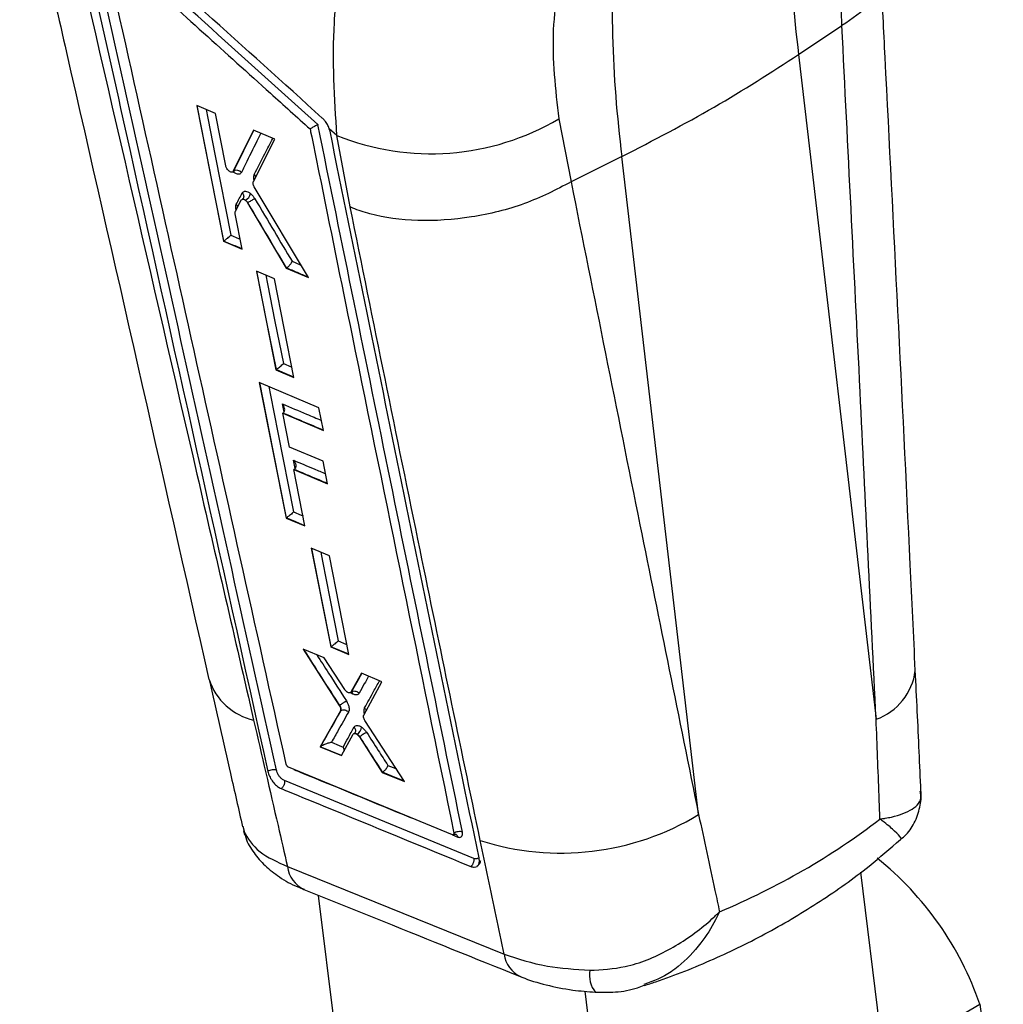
# Model space of a CAD drawing. Extents: x 122 to 770, y 117 to 575.
# Tile 27 of 28: x 600 to 666, y 445 to 511. Entities that reach past the tile are written whole.
import ezdxf

# ---------------------------------------------------------------- set-up
doc = ezdxf.new("R2010")
doc.units = 0
doc.header["$LTSCALE"] = 2
doc.layers.get('0').update_dxf_attribs({"linetype": 'CONTINUOUS'})

msp = doc.modelspace()

# ---------------------------------------------------------------- linework, layer by layer
at = {"color": 7, "linetype": 'CONTINUOUS'}
for p, q in [((654.9046, 510.1084), (654.7966, 514.6055)), ((652.0431, 508.19), (654.9046, 510.1084)), ((654.9098, 510.1115), (654.9046, 510.1084)), ((652.0431, 508.19), (657.1787, 464.1207)), ((613.3935, 504.2774), (612.1526, 504.8122)), ((612.1526, 504.8122), (613.9238, 495.8201)), ((614.0756, 500.8249), (613.3935, 504.2774)), ((636.1537, 503.9299), (636.9684, 499.751)), ((615.9228, 503.1858), (614.5656, 500.4514)), ((617.3371, 502.5745), (615.9228, 503.1858)), ((621.4454, 502.8213), (620.9419, 503.2754)), ((620.9889, 503.1063), (620.9419, 503.2754)), ((622.3226, 498.0864), (621.4454, 502.8213)), ((615.9069, 499.7663), (617.3371, 502.5745)), ((640.3332, 501.43), (636.9684, 499.751)), ((645.4173, 457.8026), (640.3332, 501.43)), ((614.5233, 500.405), (614.5727, 500.4335)), ((614.6085, 500.4762), (614.5656, 500.4514)), ((619.5671, 493.4042), (615.9706, 499.4207)), ((636.9684, 499.751), (636.9623, 499.7476)), ((614.7161, 497.8039), (615.11, 498.5475)), ((615.3952, 498.5352), (615.3815, 498.5273)), ((615.5447, 498.3667), (615.5263, 498.3561)), ((615.5263, 498.356), (618.0906, 494.0373)), ((615.5445, 498.3672), (615.5447, 498.3667)), ((615.1692, 495.2879), (614.7039, 497.6438)), ((614.754, 497.9492), (614.7879, 497.9315)), ((613.939, 495.829), (613.9238, 495.8201)), ((613.9238, 495.8201), (615.1692, 495.2879)), ((613.939, 495.829), (613.9534, 495.8378)), ((617.2981, 493.3268), (616.1076, 493.8357)), ((616.1076, 493.8357), (617.4001, 487.2995)), ((618.1053, 494.0458), (618.0906, 494.0373)), ((618.0906, 494.0373), (619.5671, 493.4042)), ((618.1053, 494.0458), (618.1091, 494.048)), ((618.5941, 486.7925), (617.2981, 493.3268)), ((617.4151, 487.3082), (617.4001, 487.2995)), ((617.4001, 487.2995), (618.5941, 486.7925)), ((617.4151, 487.3082), (617.4304, 487.3176)), ((620.2551, 484.7816), (616.3032, 486.4573)), ((616.3032, 486.4573), (618.0738, 477.4641)), ((617.868, 484.4213), (617.853, 484.4126)), ((618.2953, 482.1743), (617.853, 484.4126)), ((617.853, 484.4126), (620.5566, 483.2676)), ((617.868, 484.4213), (617.8953, 484.4389)), ((620.5566, 483.2676), (620.2551, 484.7816)), ((620.5231, 481.2335), (618.2953, 482.1743)), ((620.8205, 479.7384), (620.5231, 481.2335)), ((618.6061, 480.6869), (618.5909, 480.6782)), ((619.3298, 476.9379), (618.5909, 480.6782)), ((618.5909, 480.6782), (620.8205, 479.7384)), ((618.6061, 480.6869), (618.6328, 480.7042)), ((618.0892, 477.473), (618.0738, 477.4641)), ((618.0738, 477.4641), (619.3298, 476.9379)), ((618.0892, 477.473), (618.1057, 477.4832)), ((620.9426, 474.9542), (619.7414, 475.457)), ((619.7414, 475.457), (621.0321, 468.9196)), ((622.2381, 468.4195), (620.9426, 474.9542)), ((620.6002, 468.1967), (619.2144, 468.7699)), ((619.2144, 468.7699), (621.6012, 465.0432)), ((621.0473, 468.9283), (621.0321, 468.9196)), ((621.0321, 468.9196), (622.2381, 468.4195)), ((621.0473, 468.9283), (621.065, 468.9394)), ((621.9635, 466.0954), (620.6002, 468.1967)), ((623.0732, 467.1727), (622.3718, 465.9255)), ((624.4293, 466.6105), (623.0732, 467.1727)), ((623.2245, 464.4055), (624.4293, 466.6105)), ((622.3327, 465.8871), (622.385, 465.9172)), ((622.419, 465.9527), (622.3718, 465.9255)), ((622.4196, 465.9531), (622.419, 465.9527)), ((621.6228, 465.0556), (621.6012, 465.0432)), ((621.6718, 464.6783), (620.3292, 462.295)), ((621.7191, 464.7056), (621.6718, 464.6783)), ((621.7191, 464.7056), (621.7191, 464.7056)), ((625.928, 460.0007), (623.2979, 464.0399)), ((621.7476, 461.7144), (622.5263, 463.1307)), ((622.7893, 463.1427), (622.7743, 463.134)), ((622.9605, 462.9726), (622.939, 462.9602)), ((622.939, 462.9602), (624.4548, 460.605)), ((622.9606, 462.9727), (622.9605, 462.9726)), ((620.345, 462.3041), (620.3292, 462.295)), ((620.3292, 462.295), (621.7476, 461.7144)), ((620.345, 462.3041), (620.3778, 462.3242)), ((629.103, 456.4636), (618.2424, 460.9407)), ((624.4696, 460.6135), (624.4548, 460.605)), ((624.4548, 460.605), (625.928, 460.0007)), ((624.4696, 460.6135), (624.4765, 460.6177)), ((630.5272, 454.897), (617.9745, 460.0554)), ((615.2056, 457.0335), (615.2883, 456.6981)), ((615.2383, 456.9992), (615.2661, 456.7264)), ((615.3528, 456.4293), (615.2661, 456.7264)), ((629.1714, 456.4631), (629.1888, 456.4732)), ((629.1984, 456.5654), (629.2016, 456.5435)), ((618.171, 454.3587), (632.523, 448.5488)), ((630.8711, 454.8987), (630.8628, 454.9432)), ((662.5723, 401.9449), (656.1586, 453.9926)), ((621.6641, 440.8362), (620.2335, 452.4461)), ((639.5225, 432.8762), (637.8935, 446.0957)), ((658.0662, 441.7699), (664.053, 445.226)), ((664.053, 445.226), (665.6074, 433.8811))]:
    msp.add_line(p, q, dxfattribs=at)
at = {"color": 8, "linetype": 'CONTINUOUS'}
for p, q in [((614.6085, 500.4762), (615.9478, 503.175)), ((614.6077, 500.3782), (614.5572, 500.4246)), ((614.7646, 497.8954), (614.754, 497.9492)), ((617.9444, 484.494), (617.8387, 485.0296)), ((618.6816, 480.7587), (618.5758, 481.2951)), ((629.1087, 456.4621), (629.4585, 456.318))]:
    msp.add_line(p, q, dxfattribs=at)
at = {"color": 8, "linetype": 'CONTINUOUS', "flags": 128}
for points in [[(613.9534, 495.8378), (613.0728, 500.3071), (612.1877, 504.797)], [(612.7804, 504.5416), (612.8939, 503.9657), (613.384, 501.4784), (614.4197, 496.2202)], [(614.5725, 500.4379), (614.586, 500.4432), (614.6085, 500.4761), (614.6085, 500.4762), (614.6085, 500.4762)], [(614.4197, 496.2202), (614.9272, 496.0033), (615.0371, 495.9564)], [(618.4695, 494.4872), (618.9764, 494.2699), (619.0627, 494.2329), (619.0749, 494.2277)], [(617.4304, 487.3176), (616.7892, 490.5588), (616.1438, 493.8203)], [(616.7355, 493.5673), (616.8495, 492.9908), (617.3412, 490.5046), (617.8957, 487.7004)], [(617.8957, 487.7004), (618.4047, 487.4843), (618.4617, 487.4601)], [(618.5909, 486.8088), (618.0055, 487.0575), (617.4151, 487.3082)], [(618.1057, 477.4832), (617.2252, 481.9532), (616.3406, 486.4414)], [(616.9306, 486.1912), (617.0446, 485.6126), (617.5346, 483.1251), (618.5699, 477.8663)], [(618.5699, 477.8663), (619.0819, 477.6519), (619.1984, 477.603)], [(619.3266, 476.9543), (618.712, 477.212), (618.0892, 477.473)], [(621.065, 468.9394), (620.4245, 472.1812), (619.7803, 475.4407)], [(620.3686, 475.1945), (620.4832, 474.6141), (620.9743, 472.1276), (621.5281, 469.323)], [(622.2349, 468.4356), (621.6462, 468.6799), (621.0473, 468.9283)], [(621.5281, 469.323), (622.0422, 469.1098), (622.1065, 469.0831)], [(622.3835, 465.9198), (622.4011, 465.9291), (622.4194, 465.9529), (622.4195, 465.953), (622.4195, 465.953)], [(621.7544, 461.7268), (621.0515, 462.0148), (620.345, 462.3041)], [(624.8232, 461.0619), (625.3397, 460.8501), (625.3878, 460.8303)], [(625.9153, 460.0202), (625.2033, 460.3125), (624.4696, 460.6135)]]:
    msp.add_lwpolyline(points, dxfattribs=at)
at = {"color": 7, "linetype": 'CONTINUOUS', "flags": 128}
for points in [[(614.6027, 500.4372), (614.6052, 500.4247), (614.6077, 500.3782)], [(621.0826, 462.5944), (621.5995, 462.3828), (621.8547, 462.2783)]]:
    msp.add_lwpolyline(points, dxfattribs=at)
at = {"color": 7, "linetype": 'CONTINUOUS'}
for centre, radius, start, end in [((729.5953, 518.1959), 78.195, 175.565055, 187.351756), ((717.8854, 511.4359), 78.195, 175.565055, 187.351756), ((627.6742, 518.3066), 16.691, 248.088057, 300.532551), ((614.7992, 500.1104), 0.4125, 40.667026, 117.536858), ((615.0341, 499.1374), 0.7022, 300.945947, 346.781489), ((614.521, 498.033), 0.3515, 7.662441, 42.879077), ((621.6246, 465.057), 0.00228, 204.718609, 217.748036), ((622.4551, 463.6743), 0.6279, 302.156553, 353.880655), ((636.2841, 472.8793), 17.6273, 252.360901, 301.207036), ((643.8579, 438.2746), 21.358, 18.994068, 51.189158)]:
    msp.add_arc(centre, radius, start, end, dxfattribs=at)
at = {"color": 8, "linetype": 'CONTINUOUS'}
for centre, radius, start, end in [((616.8595, 468.041), 4.0883, 198.239752, 256.823764), ((655.8313, 467.8647), 3.9791, 289.793691, 352.623408), ((620.1064, 454.5938), 1.9496, 186.924003, 244.142415), ((634.4375, 448.8109), 1.9323, 187.794225, 244.389906), ((640.0384, 447.1651), 1.8585, 170.17903, 218.104477)]:
    msp.add_arc(centre, radius, start, end, dxfattribs=at)
at = {"color": 7, "linetype": 'CONTINUOUS'}
msp.add_ellipse((576.9397, 557.8576), major_axis=(-81.6407, 99.437), ratio=0.5977235, start_param=2.9640954, end_param=3.1225869, dxfattribs=at)
for points, knots in [([(600.4226, 521.9287), (601.4577, 517.3936), (605.6526, 499.0135), (609.8207, 480.6141), (612.9603, 466.7545)], [0, 0, 0, 0, 0.2467365, 1, 1, 1, 1]), ([(603.2027, 519.2876), (606.188, 506.3177), (610.4228, 487.9192), (614.6734, 469.4962), (615.9276, 464.0604)], [0, 0, 0, 0, 0.7049426, 1, 1, 1, 1]), ([(617.4312, 460.7527), (615.3265, 470.2511), (611.1172, 489.2479), (606.8879, 508.2286), (604.7733, 517.7189)], [0, 0, 0, 0, 0.50000169, 1, 1, 1, 1]), ([(620.4753, 503.9822), (617.8911, 506.3167), (612.7227, 510.9855), (607.5575, 515.6564), (604.9749, 517.9918)], [0, 0, 0, 0, 0.5, 1, 1, 1, 1]), ([(621.4454, 502.8213), (621.2876, 505.3078), (621.0488, 509.0698), (621.6677, 514.208), (622.2728, 516.8112), (622.5753, 518.1128)], [0, 0, 0, 0, 0.49358409, 0.74679475, 1, 1, 1, 1]), ([(604.2108, 517.6369), (604.2617, 517.4083), (604.5164, 516.2655), (605.5859, 511.4656), (609.7634, 492.7113), (613.7214, 474.8573), (616.868, 460.6635)], [0, 0, 0, 0, 0.01204161, 0.06020742, 0.25287059, 1, 1, 1, 1]), ([(620.1883, 503.5453), (617.8406, 505.6644), (613.0522, 509.9865), (608.2668, 514.3104), (605.8275, 516.5145)], [0, 0, 0, 0, 0.4902756, 1, 1, 1, 1]), ([(618.0877, 461.1382), (616.0529, 470.2828), (612.0076, 488.4626), (607.9504, 506.6306), (605.934, 515.66)], [0, 0, 0, 0, 0.5030116, 1, 1, 1, 1]), ([(605.934, 515.66), (605.9394, 515.6551), (606.6841, 514.9822), (610.3855, 511.6378), (614.9579, 507.5086), (618.7922, 504.0483), (619.6676, 503.2583)], [0, 0, 0, 0, 0.0011842, 0.1627188, 0.8088574, 1, 1, 1, 1]), ([(636.6573, 515.6234), (636.2662, 513.6827), (635.4708, 509.7356), (635.9235, 505.8865), (636.1537, 503.9299)], [0, 0, 0, 0, 0.4916645, 1, 1, 1, 1]), ([(657.4251, 513.348), (657.4555, 513.2657), (657.6733, 512.6755), (656.9467, 511.4918), (655.5888, 510.5716), (654.9098, 510.1115)], [0, 0, 0, 0, 0.074902, 0.5374509, 1, 1, 1, 1]), ([(659.7747, 467.3528), (659.6644, 469.6962), (659.0259, 483.2615), (658.2525, 498.5836), (657.5967, 511.569), (657.5064, 513.3561)], [0, 0, 0, 0, 0.1526045, 0.8833786, 1, 1, 1, 1]), ([(657.1787, 464.1207), (656.8276, 471.3605), (656.0836, 486.6975), (655.3154, 502.0213), (654.9098, 510.1115)], [0, 0, 0, 0, 0.4720473, 1, 1, 1, 1]), ([(640.3332, 501.43), (642.4113, 502.5054), (646.5674, 504.6562), (650.2179, 507.0121), (652.0431, 508.19)], [0, 0, 0, 0, 0.5, 1, 1, 1, 1]), ([(620.9419, 503.2754), (620.903, 503.3697), (620.825, 503.5582), (620.6532, 503.8063), (620.5286, 503.9295), (620.4753, 503.9822)], [0, 0, 0, 0, 0.3641093, 0.72827284, 1, 1, 1, 1]), ([(620.1883, 503.5453), (620.1875, 503.545), (620.1822, 503.5428), (620.1487, 503.5283), (620.0782, 503.4949), (619.9657, 503.4358), (619.8546, 503.3734), (619.7517, 503.3123), (619.6944, 503.2755), (619.6676, 503.2583)], [0, 0, 0, 0, 0.0070934, 0.0478053, 0.2878452, 0.4954341, 0.6767353, 0.8489856, 1, 1, 1, 1]), ([(629.7631, 456.645), (628.1704, 464.4121), (624.9662, 480.0376), (621.7871, 495.6789), (620.1883, 503.5453)], [0, 0, 0, 0, 0.49707392, 1, 1, 1, 1]), ([(619.6676, 503.2583), (619.6797, 503.1987), (619.8748, 502.2379), (620.8023, 497.6726), (623.9556, 482.1614), (626.9458, 467.5626), (629.1984, 456.5654)], [0, 0, 0, 0, 0.00382993, 0.06169997, 0.29318026, 1, 1, 1, 1]), ([(630.8627, 454.9435), (629.2084, 462.9655), (625.8998, 479.0094), (622.6259, 495.074), (620.9889, 503.1063)], [0, 0, 0, 0, 0.4999993, 1, 1, 1, 1]), ([(614.3153, 500.4508), (614.2864, 500.4751), (614.2285, 500.5237), (614.1537, 500.6261), (614.0997, 500.7308), (614.0831, 500.7956), (614.0756, 500.8249)], [0, 0, 0, 0, 0.2616423, 0.52329, 0.7848381, 1, 1, 1, 1]), ([(614.5656, 500.4514), (614.5523, 500.433), (614.5258, 500.3962), (614.4563, 500.3856), (614.3829, 500.406), (614.3346, 500.438), (614.3153, 500.4508)], [0, 0, 0, 0, 0.2728104, 0.5456131, 0.8183084, 1, 1, 1, 1]), ([(614.5813, 500.4215), (614.595, 500.4351), (614.6227, 500.4626), (614.6596, 500.452), (614.6523, 500.4546), (614.6522, 500.4546)], [0, 0, 0, 0, 0.4889362, 0.9912671, 1, 1, 1, 1]), ([(615.1121, 500.3792), (615.0953, 500.353), (615.0536, 500.2882), (614.9414, 500.2468), (614.7834, 500.2676), (614.6664, 500.3413), (614.6077, 500.3782)], [0, 0, 0, 0, 0.1839658, 0.4559504, 0.7274848, 1, 1, 1, 1]), ([(615.969, 500.2328), (615.9992, 500.1944), (616.0447, 500.1367), (616.05, 500.0723), (616.0518, 500.0508)], [0, 0, 0, 0, 0.66655406, 1, 1, 1, 1]), ([(615.9706, 499.4207), (615.9513, 499.4573), (615.9127, 499.5305), (615.8869, 499.6387), (615.8876, 499.7182), (615.9018, 499.7537), (615.9069, 499.7663)], [0, 0, 0, 0, 0.281268, 0.5625052, 0.8444406, 1, 1, 1, 1]), ([(636.9623, 499.7476), (635.9686, 499.232), (633.981, 498.2006), (630.3531, 497.3211), (626.7519, 497.0748), (624.1371, 497.4424), (622.7909, 497.8879), (622.3838, 498.0604), (622.3226, 498.0864)], [0, 0, 0, 0, 0.222579, 0.4451579, 0.6677377, 0.8903198, 0.9834988, 1, 1, 1, 1]), ([(636.9623, 499.7476), (638.4813, 492.1706), (641.2859, 478.1806), (644.1188, 464.2077), (645.4173, 457.8026)], [0, 0, 0, 0, 0.5416066, 1, 1, 1, 1]), ([(614.7786, 498.2721), (614.8448, 498.397), (614.9764, 498.6452), (615.1078, 498.8933), (615.1731, 499.0165)], [0, 0, 0, 0, 0.5031259, 1, 1, 1, 1]), ([(615.1731, 499.0165), (615.1962, 499.0477), (615.2464, 499.1154), (615.3766, 499.143), (615.5349, 499.102), (615.6533, 499.0287), (615.7113, 498.9819), (615.7177, 498.9768)], [0, 0, 0, 0, 0.2218522, 0.4812093, 0.7401796, 0.9716305, 1, 1, 1, 1]), ([(615.1731, 499.0165), (615.1835, 499.0039), (615.2025, 498.9809), (615.2383, 498.9223), (615.2679, 498.8378), (615.2682, 498.7314), (615.2368, 498.674), (615.222, 498.647)], [0, 0, 0, 0, 0.11207272, 0.20283161, 0.4790951, 0.75536701, 1, 1, 1, 1]), ([(615.7177, 498.9768), (615.7755, 498.9238), (615.8828, 498.8255), (615.9682, 498.6942), (616.0076, 498.6337)], [0, 0, 0, 0, 0.5393094, 1, 1, 1, 1]), ([(614.754, 497.9492), (614.7457, 498.0081), (614.7279, 498.1355), (614.7609, 498.2244), (614.7786, 498.2721)], [0, 0, 0, 0, 0.4628536, 1, 1, 1, 1]), ([(615.11, 498.5475), (615.124, 498.5653), (615.152, 498.6009), (615.2235, 498.6089), (615.303, 498.5847), (615.357, 498.5452), (615.3815, 498.5273)], [0, 0, 0, 0, 0.26058538, 0.52120801, 0.78170146, 1, 1, 1, 1]), ([(615.1757, 498.6031), (615.1744, 498.6029), (615.1694, 498.6023), (615.167, 498.5978), (615.1653, 498.5945)], [0, 0, 0, 0, 0.2635161, 1, 1, 1, 1]), ([(615.2245, 498.6458), (615.2249, 498.6464), (615.2263, 498.6485), (615.2062, 498.6231), (615.1832, 498.6106), (615.1746, 498.6058)], [0, 0, 0, 0, 0.2070732, 0.7008328, 1, 1, 1, 1]), ([(615.3815, 498.5273), (615.4105, 498.5008), (615.464, 498.4517), (615.5067, 498.3862), (615.5263, 498.3561)], [0, 0, 0, 0, 0.5401833, 1, 1, 1, 1]), ([(615.5447, 498.3667), (615.5239, 498.3961), (615.4786, 498.46), (615.4244, 498.5088), (615.3952, 498.5352)], [0, 0, 0, 0, 0.46038811, 1, 1, 1, 1]), ([(616.0076, 498.6337), (615.9982, 498.6294), (615.9798, 498.6211), (615.9309, 498.5967), (615.8542, 498.5557), (615.7466, 498.494), (615.6367, 498.4275), (615.5752, 498.3873), (615.5445, 498.3672)], [0, 0, 0, 0, 0.09102295, 0.1775961, 0.38320423, 0.5888032, 0.79440367, 1, 1, 1, 1]), ([(618.1091, 494.048), (617.6857, 494.7618), (616.8316, 496.2016), (615.9714, 497.6385), (615.5446, 498.3671), (615.5445, 498.3672)], [0, 0, 0, 0, 0.4956417, 0.9998734, 1, 1, 1, 1]), ([(616.0076, 498.6337), (616.4387, 497.9071), (617.2589, 496.5246), (618.08, 495.1427), (618.4695, 494.4872)], [0, 0, 0, 0, 0.5256192, 1, 1, 1, 1]), ([(630.9427, 456.0808), (629.6093, 462.5054), (626.7038, 476.5054), (623.8609, 490.5091), (622.3226, 498.0864)], [0, 0, 0, 0, 0.45890347, 1, 1, 1, 1]), ([(614.7039, 497.6438), (614.6995, 497.6776), (614.6913, 497.7406), (614.7082, 497.7839), (614.7161, 497.8039)], [0, 0, 0, 0, 0.5370914, 1, 1, 1, 1]), ([(613.9534, 495.8378), (613.9778, 495.8542), (614.0265, 495.8869), (614.1171, 495.9545), (614.2238, 496.0396), (614.334, 496.1353), (614.3944, 496.1936), (614.4192, 496.2197), (614.4197, 496.2202)], [0, 0, 0, 0, 0.1358696, 0.27118, 0.4583358, 0.718349, 0.9937925, 1, 1, 1, 1]), ([(618.4695, 494.4872), (618.4692, 494.4862), (618.4672, 494.4796), (618.4549, 494.4432), (618.4212, 494.3732), (618.3537, 494.274), (618.2755, 494.1833), (618.191, 494.1032), (618.1364, 494.0664), (618.1091, 494.048)], [0, 0, 0, 0, 0.0074867, 0.051267, 0.2744699, 0.4736322, 0.6533187, 0.8265426, 1, 1, 1, 1]), ([(617.4304, 487.3176), (617.4548, 487.3341), (617.5035, 487.367), (617.5941, 487.435), (617.701, 487.5205), (617.8106, 487.6159), (617.8707, 487.6742), (617.8952, 487.6998), (617.8957, 487.7004)], [0, 0, 0, 0, 0.1362625, 0.2719526, 0.4600115, 0.7212802, 0.9938061, 1, 1, 1, 1]), ([(617.8953, 484.4389), (617.9163, 484.4587), (617.9581, 484.4981), (617.9887, 484.5962), (617.9863, 484.7329), (617.9332, 484.886), (617.871, 484.9866), (617.8396, 485.0284), (617.8387, 485.0296)], [0, 0, 0, 0, 0.1436545, 0.2865763, 0.4913698, 0.7750748, 0.9936315, 1, 1, 1, 1]), ([(618.5758, 481.2951), (618.5767, 481.2939), (618.6086, 481.2518), (618.6709, 481.1507), (618.7239, 480.9973), (618.7263, 480.861), (618.6956, 480.7631), (618.6538, 480.7238), (618.6328, 480.7042)], [0, 0, 0, 0, 0.0063458, 0.2270782, 0.5099088, 0.714021, 0.8566386, 1, 1, 1, 1]), ([(618.5699, 477.8663), (618.5694, 477.8658), (618.5452, 477.8406), (618.4857, 477.7829), (618.3769, 477.6879), (618.2698, 477.6017), (618.1789, 477.5332), (618.1301, 477.4999), (618.1057, 477.4832)], [0, 0, 0, 0, 0.0062103, 0.2726114, 0.536451, 0.7264017, 0.8629075, 1, 1, 1, 1]), ([(621.065, 468.9394), (621.0895, 468.9562), (621.1384, 468.9898), (621.2293, 469.0589), (621.3367, 469.1457), (621.4446, 469.2404), (621.5038, 469.2975), (621.5275, 469.3224), (621.5281, 469.323)], [0, 0, 0, 0, 0.1376998, 0.2747859, 0.466131, 0.7319328, 0.9937551, 1, 1, 1, 1]), ([(612.9761, 466.765), (613.4477, 464.6848), (614.1859, 461.429), (614.9257, 458.1679), (615.1928, 456.9904)], [0, 0, 0, 0, 0.6389139, 1, 1, 1, 1]), ([(660.1501, 459.3692), (660.1119, 460.2373), (659.9947, 462.901), (659.8641, 465.5613), (659.7761, 467.3546)], [0, 0, 0, 0, 0.3258931, 1, 1, 1, 1]), ([(622.1475, 465.9107), (622.1175, 465.9318), (622.0576, 465.9741), (621.9967, 466.0461), (621.9684, 466.0881), (621.9635, 466.0954)], [0, 0, 0, 0, 0.4525947, 0.9051366, 1, 1, 1, 1]), ([(622.3718, 465.9255), (622.3564, 465.9081), (622.3256, 465.8734), (622.2496, 465.8674), (622.1865, 465.8886), (622.1519, 465.9082), (622.1475, 465.9107)], [0, 0, 0, 0, 0.3175783, 0.6352225, 0.9527297, 1, 1, 1, 1]), ([(622.3856, 465.916), (622.3904, 465.9192), (622.4166, 465.9369), (622.4587, 465.9355), (622.4511, 465.9372), (622.4499, 465.9375)], [0, 0, 0, 0, 0.1559428, 0.8625271, 1, 1, 1, 1]), ([(622.4195, 465.953), (622.4195, 465.953), (622.4195, 465.953), (622.4195, 465.9531), (622.4196, 465.9531)], [0, 0, 0, 0, 0.2443203, 1, 1, 1, 1]), ([(622.4196, 465.9531), (622.4528, 465.9687), (622.5192, 465.9998), (622.6407, 466.0011), (622.7614, 465.9677), (622.8454, 465.9155), (622.8926, 465.8727), (622.9076, 465.8565), (622.9137, 465.8498)], [0, 0, 0, 0, 0.2203988, 0.4407996, 0.6612075, 0.8816242, 0.9508911, 1, 1, 1, 1]), ([(622.4283, 465.9313), (622.4425, 465.9063), (622.4609, 465.874), (622.4649, 465.8291), (622.4659, 465.8189)], [0, 0, 0, 0, 0.7730627, 1, 1, 1, 1]), ([(622.9137, 465.8498), (622.9001, 465.8309), (622.8659, 465.7839), (622.7964, 465.7485), (622.6909, 465.7347), (622.5817, 465.7569), (622.4941, 465.8038), (622.4659, 465.8189)], [0, 0, 0, 0, 0.1569164, 0.3920405, 0.5377999, 0.8511755, 1, 1, 1, 1]), ([(621.6012, 465.0432), (621.6218, 465.007), (621.663, 464.9346), (621.6928, 464.8249), (621.6958, 464.736), (621.679, 464.6956), (621.6718, 464.6783)], [0, 0, 0, 0, 0.2665737, 0.5331168, 0.8001602, 1, 1, 1, 1]), ([(621.6225, 465.0561), (621.6404, 465.0681), (621.6762, 465.0922), (621.7375, 465.1324), (621.8011, 465.1736), (621.8653, 465.2144), (621.9272, 465.2531), (621.984, 465.288), (622.0344, 465.3182), (622.0599, 465.3328), (622.0726, 465.3401)], [0, 0, 0, 0, 0.1250002, 0.2499998, 0.3750001, 0.5000028, 0.6250025, 0.7500058, 0.8750068, 1, 1, 1, 1]), ([(621.7191, 464.7056), (621.7212, 464.7106), (621.7321, 464.736), (621.7355, 464.7869), (621.7197, 464.8705), (621.6843, 464.9589), (621.6444, 465.0264), (621.6226, 465.0559), (621.6225, 465.0561)], [0, 0, 0, 0, 0.0663166, 0.3324379, 0.500055, 0.7665005, 0.9988986, 1, 1, 1, 1]), ([(622.0726, 465.3401), (622.1094, 465.2764), (622.1881, 465.1403), (622.2449, 464.9534), (622.2643, 464.7781), (622.2479, 464.6703), (622.2206, 464.6161), (622.2151, 464.6052)], [0, 0, 0, 0, 0.234015, 0.5001136, 0.6673592, 0.9330961, 1, 1, 1, 1]), ([(623.2799, 464.8744), (623.2953, 464.8556), (623.3261, 464.818), (623.3559, 464.755), (623.3718, 464.7071), (623.3726, 464.6813), (623.3728, 464.6769)], [0, 0, 0, 0, 0.31219798, 0.62439371, 0.93658335, 1, 1, 1, 1]), ([(620.3778, 462.3242), (620.5994, 462.717), (621.0478, 463.5115), (621.4936, 464.3046), (621.7191, 464.7056)], [0, 0, 0, 0, 0.4943184, 1, 1, 1, 1]), ([(622.2151, 464.6052), (621.9895, 464.2041), (621.6128, 463.5343), (621.2344, 462.8635), (621.0826, 462.5944)], [0, 0, 0, 0, 0.5989209, 1, 1, 1, 1]), ([(621.7191, 464.7056), (621.7572, 464.7229), (621.8334, 464.7575), (621.9733, 464.7504), (622.1104, 464.7014), (622.1802, 464.6373), (622.2151, 464.6052)], [0, 0, 0, 0, 0.2499995, 0.5000023, 0.7499975, 1, 1, 1, 1]), ([(623.2979, 464.0399), (623.2772, 464.0759), (623.2356, 464.148), (623.2049, 464.2575), (623.201, 464.347), (623.2174, 464.3879), (623.2245, 464.4055)], [0, 0, 0, 0, 0.26577634, 0.53153629, 0.7978293, 1, 1, 1, 1]), ([(615.9276, 464.0604), (616.4653, 461.7326), (617.212, 458.4994), (617.9612, 455.2645), (618.171, 454.3587)], [0, 0, 0, 0, 0.7199921, 1, 1, 1, 1]), ([(621.8547, 462.2783), (621.9647, 462.4781), (622.2074, 462.919), (622.4494, 463.3594), (622.5818, 463.6002)], [0, 0, 0, 0, 0.4530946, 1, 1, 1, 1]), ([(622.5818, 463.6002), (622.5953, 463.6202), (622.6351, 463.6786), (622.7403, 463.7245), (622.9, 463.7115), (623.0195, 463.6421), (623.0795, 463.6074)], [0, 0, 0, 0, 0.1471243, 0.4310959, 0.7148489, 1, 1, 1, 1]), ([(622.5818, 463.6002), (622.5923, 463.5878), (622.6126, 463.5637), (622.6497, 463.5036), (622.6798, 463.4174), (622.6804, 463.3124), (622.6497, 463.2562), (622.6356, 463.2303)], [0, 0, 0, 0, 0.1105909, 0.2139924, 0.4894705, 0.764956, 1, 1, 1, 1]), ([(623.0795, 463.6074), (623.1395, 463.5607), (623.2602, 463.4669), (623.3596, 463.3282), (623.4095, 463.2586)], [0, 0, 0, 0, 0.4978911, 1, 1, 1, 1]), ([(657.4361, 457.5112), (657.4163, 458.0289), (657.3318, 460.2322), (657.2451, 462.4353), (657.1787, 464.1207)], [0, 0, 0, 0, 0.2349867, 1, 1, 1, 1]), ([(622.5263, 463.1307), (622.5407, 463.1485), (622.5697, 463.1842), (622.6429, 463.1928), (622.7145, 463.1715), (622.7592, 463.1434), (622.7743, 463.134)], [0, 0, 0, 0, 0.2851366, 0.5702785, 0.8553457, 1, 1, 1, 1]), ([(622.639, 463.2304), (622.6387, 463.2298), (622.6379, 463.2284), (622.6193, 463.2073), (622.6039, 463.1939), (622.5925, 463.1884), (622.5882, 463.1863)], [0, 0, 0, 0, 0.2032341, 0.4829537, 0.8051552, 1, 1, 1, 1]), ([(622.7743, 463.134), (622.8044, 463.1106), (622.8645, 463.0639), (622.9142, 462.9948), (622.939, 462.9602)], [0, 0, 0, 0, 0.5001721, 1, 1, 1, 1]), ([(622.9605, 462.9726), (622.934, 463.0062), (622.8813, 463.0733), (622.82, 463.1196), (622.7893, 463.1427)], [0, 0, 0, 0, 0.5005118, 1, 1, 1, 1]), ([(623.4095, 463.2586), (623.4011, 463.2537), (623.3842, 463.244), (623.3383, 463.2165), (623.2643, 463.1708), (623.1595, 463.1042), (623.0519, 463.0341), (622.9911, 462.9932), (622.9606, 462.9727)], [0, 0, 0, 0, 0.08456262, 0.17174693, 0.3788281, 0.58589001, 0.79294551, 1, 1, 1, 1]), ([(624.4765, 460.6177), (624.228, 461.0033), (623.7224, 461.7881), (623.2174, 462.5733), (622.9606, 462.9727)], [0, 0, 0, 0, 0.4913967, 1, 1, 1, 1]), ([(623.4095, 463.2586), (623.6665, 462.8588), (624.1375, 462.1264), (624.609, 461.3944), (624.8232, 461.0619)], [0, 0, 0, 0, 0.545843, 1, 1, 1, 1]), ([(621.0826, 462.5944), (621.0817, 462.5942), (621.0135, 462.579), (620.8761, 462.5415), (620.6749, 462.47), (620.5253, 462.4047), (620.4356, 462.3595), (620.3953, 462.3349), (620.3778, 462.3242)], [0, 0, 0, 0, 0.0051746, 0.389345, 0.6947707, 0.8446149, 0.9326008, 1, 1, 1, 1]), ([(621.8547, 462.2783), (621.8554, 462.2769), (621.8791, 462.2315), (621.912, 462.1452), (621.9145, 462.0575), (621.9155, 462.0198)], [0, 0, 0, 0, 0.01848944, 0.57919248, 1, 1, 1, 1]), ([(618.2424, 460.9407), (618.2277, 460.9483), (618.1983, 460.9636), (618.155, 461.006), (618.1188, 461.0568), (618.097, 461.1031), (618.09, 461.1295), (618.0877, 461.1382)], [0, 0, 0, 0, 0.22275, 0.4455142, 0.6680186, 0.8899271, 1, 1, 1, 1]), ([(624.8232, 461.0619), (624.8229, 461.0609), (624.8137, 461.0272), (624.7845, 460.958), (624.7178, 460.8522), (624.6417, 460.7584), (624.5582, 460.6752), (624.5037, 460.6368), (624.4765, 460.6177)], [0, 0, 0, 0, 0.00775354, 0.25656589, 0.45921803, 0.64365295, 0.82171484, 1, 1, 1, 1]), ([(617.4312, 460.753), (617.39, 460.7634), (617.3078, 460.7842), (617.1486, 460.773), (616.9907, 460.7329), (616.9086, 460.6862), (616.8681, 460.6632)], [0, 0, 0, 0, 0.25190369, 0.50380003, 0.75570255, 1, 1, 1, 1]), ([(616.8681, 460.6632), (616.8984, 460.56), (616.959, 460.3538), (617.1434, 460.0418), (617.3718, 459.7743), (617.5864, 459.605), (617.7117, 459.546), (617.7543, 459.526)], [0, 0, 0, 0, 0.2220863, 0.4438883, 0.6651411, 0.8861674, 1, 1, 1, 1]), ([(617.9745, 460.0553), (617.9406, 460.0718), (617.8557, 460.113), (617.7174, 460.2302), (617.581, 460.3992), (617.4794, 460.5828), (617.4464, 460.6991), (617.4312, 460.7527)], [0, 0, 0, 0, 0.1470986, 0.3681108, 0.5894763, 0.8110926, 1, 1, 1, 1]), ([(617.974, 460.0555), (617.9773, 460.0315), (617.9838, 459.9834), (617.9779, 459.9041), (617.9607, 459.8237), (617.9318, 459.7448), (617.8928, 459.6709), (617.845, 459.6054), (617.7979, 459.5571), (617.7667, 459.5344), (617.7548, 459.5258)], [0, 0, 0, 0, 0.13133404, 0.26267693, 0.39402536, 0.52536881, 0.6567083, 0.78805304, 0.91939433, 1, 1, 1, 1]), ([(617.7548, 459.5258), (617.943, 459.4486), (618.8841, 459.063), (623.0726, 457.3456), (627.0688, 455.7008), (630.3129, 454.3655)], [0, 0, 0, 0, 0.0449322, 0.2246608, 1, 1, 1, 1]), ([(658.7933, 456.1584), (658.9226, 456.2615), (659.3262, 456.5833), (659.8175, 457.374), (660.1306, 458.3835), (660.1994, 459.0983), (660.1521, 459.4019), (660.1519, 459.4037)], [0, 0, 0, 0, 0.1370118, 0.4276664, 0.7272403, 0.9984141, 1, 1, 1, 1]), ([(645.4173, 457.8026), (645.7778, 456.1277), (646.2396, 453.9817), (646.7019, 451.8373), (646.8033, 451.3667)], [0, 0, 0, 0, 0.78054171, 1, 1, 1, 1]), ([(615.2661, 456.7264), (615.542, 456.2384), (616.0587, 455.3244), (617.4995, 454.6657), (618.171, 454.3587)], [0, 0, 0, 0, 0.53398497, 1, 1, 1, 1]), ([(615.3709, 456.4352), (615.3833, 456.3815), (615.4837, 455.9502), (615.9398, 455.2477), (616.6759, 454.3667), (617.6675, 453.6201), (618.5314, 453.1165), (619.1352, 452.9052), (619.2774, 452.8554)], [0, 0, 0, 0, 0.0291382, 0.2342586, 0.4407165, 0.667823, 0.9217532, 1, 1, 1, 1]), ([(629.2016, 456.5435), (629.2019, 456.5346), (629.2027, 456.5101), (629.1921, 456.4785), (629.1667, 456.4571), (629.1349, 456.4533), (629.1119, 456.4608), (629.103, 456.4637)], [0, 0, 0, 0, 0.13484189, 0.37236148, 0.61019235, 0.8487031, 1, 1, 1, 1]), ([(629.1269, 456.4775), (629.1634, 456.4931), (629.2364, 456.5244), (629.3384, 456.5033), (629.4203, 456.4359), (629.4458, 456.3573), (629.4585, 456.318)], [0, 0, 0, 0, 0.25000255, 0.50000845, 0.75000308, 1, 1, 1, 1]), ([(629.192, 456.4693), (629.1982, 456.4747), (629.2303, 456.5026), (629.2952, 456.5059), (629.324, 456.5006), (629.3235, 456.5007), (629.3234, 456.5007)], [0, 0, 0, 0, 0.1224328, 0.6270615, 0.9308365, 1, 1, 1, 1]), ([(629.7631, 456.645), (629.7217, 456.6571), (629.639, 456.6813), (629.4792, 456.6737), (629.321, 456.6355), (629.2388, 456.5885), (629.1984, 456.5654)], [0, 0, 0, 0, 0.2520113, 0.504024, 0.7560376, 1, 1, 1, 1]), ([(629.4584, 456.3181), (629.5032, 456.3054), (629.5926, 456.2801), (629.6968, 456.3167), (629.7626, 456.4052), (629.782, 456.5232), (629.7683, 456.6111), (629.7631, 456.645)], [0, 0, 0, 0, 0.2157329, 0.4314752, 0.6474771, 0.8637811, 1, 1, 1, 1]), ([(632.523, 448.5488), (632.1689, 450.2319), (631.6407, 452.7422), (631.1157, 455.2533), (630.9427, 456.0808)], [0, 0, 0, 0, 0.6704717, 1, 1, 1, 1]), ([(641.8049, 446.4698), (642.0602, 446.5515), (643.6287, 447.0532), (646.4059, 448.1798), (650.0545, 449.9557), (653.4954, 452.0256), (656.4222, 454.086), (658.1081, 455.555), (658.7949, 456.1534)], [0, 0, 0, 0, 0.0401799, 0.2468017, 0.4519177, 0.6560241, 0.859879, 1, 1, 1, 1]), ([(630.3129, 454.3655), (630.3929, 454.3417), (630.5527, 454.2942), (630.7402, 454.3556), (630.8599, 454.5096), (630.8947, 454.7079), (630.8771, 454.8503), (630.8711, 454.8987)], [0, 0, 0, 0, 0.2213667, 0.442695, 0.6641044, 0.8858475, 1, 1, 1, 1]), ([(630.313, 454.3654), (630.3238, 454.3735), (630.354, 454.3959), (630.4003, 454.4435), (630.4482, 454.5097), (630.4872, 454.5843), (630.5159, 454.6638), (630.5326, 454.7449), (630.5378, 454.8247), (630.5307, 454.8729), (630.5272, 454.897)], [0, 0, 0, 0, 0.0737987, 0.2061169, 0.3384217, 0.4707444, 0.6030445, 0.7353734, 0.8676745, 1, 1, 1, 1]), ([(630.727, 454.3841), (630.7658, 454.4101), (630.8693, 454.4795), (630.9513, 454.6209), (630.9674, 454.7261), (630.9719, 454.7557)], [0, 0, 0, 0, 0.3009052, 0.80382, 1, 1, 1, 1]), ([(619.2553, 452.8394), (621.0193, 452.1305), (625.8032, 450.2079), (630.5791, 448.2826), (633.5939, 447.0673)], [0, 0, 0, 0, 0.3687452, 1, 1, 1, 1]), ([(638.2071, 447.4821), (638.9931, 447.5266), (640.7869, 447.628), (643.4686, 448.7479), (645.3464, 450.0359), (646.3412, 450.9208), (646.6151, 451.1812), (646.7349, 451.2987), (646.7808, 451.3442), (646.7977, 451.3611), (646.8033, 451.3667)], [0, 0, 0, 0, 0.24374869, 0.55628508, 0.87108869, 0.9433902, 0.97914353, 0.99227038, 0.99744684, 1, 1, 1, 1]), ([(632.523, 448.5488), (633.435, 448.2456), (635.1084, 447.6893), (637.2382, 447.5469), (638.2071, 447.4821)], [0, 0, 0, 0, 0.5450245, 1, 1, 1, 1]), ([(633.6024, 447.0725), (633.6356, 447.0578), (634.1606, 446.8255), (635.296, 446.501), (636.9415, 446.1566), (638.0748, 446.069), (638.5808, 446.0298)], [0, 0, 0, 0, 0.0235771, 0.3729179, 0.7200051, 1, 1, 1, 1]), ([(638.5769, 446.0323), (639.0177, 446.0226), (639.9578, 446.002), (641.0505, 446.1927), (641.6611, 446.4298), (641.8046, 446.4855)], [0, 0, 0, 0, 0.4031234, 0.8596725, 1, 1, 1, 1])]:
    msp.add_open_spline(points, degree=3, knots=knots, dxfattribs=at)
at = {"color": 8, "linetype": 'CONTINUOUS'}
for points, knots in [([(616.4025, 502.9785), (616.3452, 502.8629), (616.0354, 502.2378), (615.6054, 501.3715), (615.2319, 500.6202), (615.1121, 500.3792)], [0, 0, 0, 0, 0.133426, 0.7220522, 1, 1, 1, 1]), ([(615.969, 500.2328), (616.2052, 500.6958), (616.6142, 501.4974), (617.0217, 502.2981), (617.1939, 502.6364)], [0, 0, 0, 0, 0.5774795, 1, 1, 1, 1]), ([(615.9583, 499.8672), (615.9497, 499.906), (615.9255, 500.0152), (615.9317, 500.1417), (615.9597, 500.2101), (615.969, 500.2328)], [0, 0, 0, 0, 0.268331, 0.7568708, 1, 1, 1, 1]), ([(615.3952, 498.5352), (615.3952, 498.5352), (615.3667, 498.5601), (615.3077, 498.5962), (615.2293, 498.6223), (615.1932, 498.6093), (615.1757, 498.6031)], [0, 0, 0, 0, 0.0002163, 0.339607, 0.6798658, 1, 1, 1, 1]), ([(615.1659, 495.3044), (614.9621, 495.3916), (614.5532, 495.5665), (614.1442, 495.7413), (613.939, 495.829)], [0, 0, 0, 0, 0.498501, 1, 1, 1, 1]), ([(619.5554, 493.4237), (619.3156, 493.5267), (618.8323, 493.7341), (618.3488, 493.9414), (618.1053, 494.0458)], [0, 0, 0, 0, 0.4963055, 1, 1, 1, 1]), ([(617.8387, 485.0296), (618.3723, 484.8038), (619.2342, 484.4392), (620.0956, 484.0742), (620.4237, 483.9351)], [0, 0, 0, 0, 0.6191008, 1, 1, 1, 1]), ([(620.5534, 483.2837), (620.1069, 483.473), (619.212, 483.8524), (618.3166, 484.2314), (617.868, 484.4213)], [0, 0, 0, 0, 0.4990334, 1, 1, 1, 1]), ([(618.5758, 481.2951), (619.0307, 481.1035), (619.7349, 480.8069), (620.4387, 480.5101), (620.6879, 480.405)], [0, 0, 0, 0, 0.64594273, 1, 1, 1, 1]), ([(620.8173, 479.7544), (620.4499, 479.9095), (619.713, 480.2204), (618.9757, 480.5311), (618.6061, 480.6869)], [0, 0, 0, 0, 0.4985742, 1, 1, 1, 1]), ([(621.6228, 465.0556), (621.2288, 465.6701), (620.4386, 466.9022), (619.6498, 468.1352), (619.2544, 468.7534)], [0, 0, 0, 0, 0.4986887, 1, 1, 1, 1]), ([(620.1135, 468.398), (620.3727, 467.993), (621.0253, 466.9733), (621.6787, 465.9543), (622.0726, 465.3401)], [0, 0, 0, 0, 0.3972053, 1, 1, 1, 1]), ([(622.419, 465.9527), (622.5335, 466.1562), (622.7605, 466.5595), (622.9868, 466.9624), (623.099, 467.162)], [0, 0, 0, 0, 0.5046521, 1, 1, 1, 1]), ([(623.5473, 466.9761), (623.4511, 466.8049), (623.2402, 466.4297), (623.0287, 466.0541), (622.9137, 465.8498)], [0, 0, 0, 0, 0.4561149, 1, 1, 1, 1]), ([(623.2799, 464.8744), (623.4787, 465.2374), (623.8081, 465.839), (624.1362, 466.4398), (624.2663, 466.678)], [0, 0, 0, 0, 0.6034401, 1, 1, 1, 1]), ([(622.4659, 465.8189), (622.4555, 465.8251), (622.4194, 465.8467), (622.384, 465.879), (622.3587, 465.902)], [0, 0, 0, 0, 0.285725, 1, 1, 1, 1]), ([(623.2688, 464.4866), (623.2678, 464.489), (623.2491, 464.5377), (623.2376, 464.6509), (623.2389, 464.7838), (623.2696, 464.8516), (623.2799, 464.8744)], [0, 0, 0, 0, 0.0154004, 0.3058813, 0.7669457, 1, 1, 1, 1]), ([(622.7893, 463.1427), (622.7893, 463.1427), (622.7594, 463.1594), (622.7004, 463.1936), (622.63, 463.2045), (622.6019, 463.1875), (622.5909, 463.1809)], [0, 0, 0, 0, 0.0002409, 0.3787063, 0.7577501, 1, 1, 1, 1]), ([(618.5911, 460.7924), (618.7791, 460.7152), (619.7192, 460.3288), (622.315, 459.2617), (624.7199, 458.2704), (626.3738, 457.5887)], [0, 0, 0, 0, 0.0724265, 0.3621312, 1, 1, 1, 1]), ([(657.4361, 457.5112), (657.4415, 457.5119), (657.4576, 457.5141), (657.5009, 457.5202), (657.6121, 457.5363), (657.856, 457.575), (658.6605, 457.7281), (659.6572, 458.1313), (660.2255, 458.707), (660.1196, 459.2596), (660.0992, 459.366)], [0, 0, 0, 0, 0.0030744, 0.0092857, 0.0250523, 0.0679882, 0.1552062, 0.5340198, 0.9103546, 1, 1, 1, 1]), ([(658.7632, 456.1958), (658.7963, 456.1853), (658.8648, 456.1635), (658.7746, 456.3265), (658.5119, 456.6365), (657.9237, 457.1378), (657.5382, 457.4344), (657.4399, 457.5084), (657.4361, 457.5112)], [0, 0, 0, 0, 0.1011884, 0.2089188, 0.5877343, 0.9001859, 0.9961966, 1, 1, 1, 1]), ([(629.2016, 456.5435), (629.2023, 456.5407), (629.207, 456.5237), (629.2075, 456.4978), (629.2008, 456.4773), (629.1901, 456.4749), (629.1889, 456.4746)], [0, 0, 0, 0, 0.0837283, 0.5159825, 0.945329, 1, 1, 1, 1]), ([(630.8077, 454.934), (630.7955, 454.9184), (630.759, 454.8718), (630.6593, 454.8566), (630.5689, 454.8842), (630.5272, 454.897)], [0, 0, 0, 0, 0.212317, 0.6363457, 1, 1, 1, 1]), ([(646.8033, 451.3667), (646.8002, 451.3599), (646.7174, 451.181), (646.3573, 450.4528), (645.5299, 449.1412), (644.4678, 448.0361), (643.2106, 447.0584), (642.4083, 446.7646), (641.7863, 446.5368)], [0, 0, 0, 0, 0.0029931, 0.078763, 0.3246419, 0.6229312, 0.7076704, 1, 1, 1, 1])]:
    msp.add_open_spline(points, degree=3, knots=knots, dxfattribs=at)

doc.saveas('drawing.dxf')
